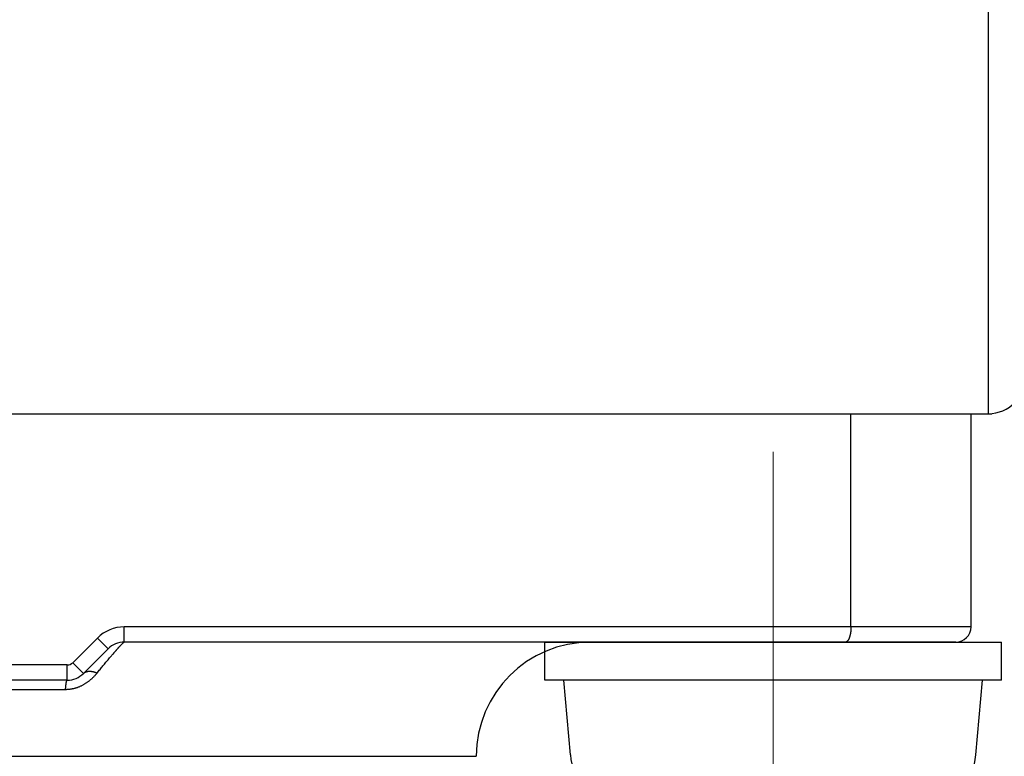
# Model space of a CAD drawing. Header units: millimetres. Extents: x 0 to 1071, y 0 to 742.
# Tile 51 of 131: x 166 to 179, y 441 to 451. Entities that reach past the tile are written whole.
import ezdxf

# ---------------------------------------------------------------- set-up
doc = ezdxf.new("R2010")
doc.units = ezdxf.units.MM
doc.header["$LTSCALE"] = 0.454724
doc.linetypes.add('CENTER', pattern=[50.8, 31.75, -6.35, 6.35, -6.35])
doc.layers.add('NoLayerName_001', color=7, linetype='Continuous')
doc.layers.add('NoLayerName_002', color=7, linetype='Continuous')
doc.styles.get("Standard").update_dxf_attribs({"font": 'txt', "bigfont": 'extfont2'})
doc.dimstyles.get("Standard").update_dxf_attribs({"dimtxt": 2.5, "dimasz": 2.5, "dimexe": 1, "dimexo": 1, "dimtad": 1, "dimdec": 3, "dimzin": 0, "dimdsep": 46, "dimtxsty": 'Standard', "dimcen": 2.5, "dimadec": 3, "dimazin": 0, "dimtfac": 0.75, "dimtdec": 3, "dimtmove": 0, "dimatfit": 3, "dimfxl": 1, "dimarcsym": 0})

# ---------------------------------------------------------------- blocks, each defined once
blk = doc.blocks.new('_OPEN30')
at = {"color": 0, "linetype": 'ByBlock', "lineweight": -2}
for p, q in [((-1, 0.267949), (0, 0)), ((0, 0), (-1, -0.267949)), ((0, 0), (-1, 0))]:
    blk.add_line(p, q, dxfattribs=at)
blk = doc.blocks.new('*D93')
at = {"layer": 'Defpoints', "color": 0}
for p in [(200.985, 487.5), (232.693, 487.5), (170.65, 428.55)]:
    blk.add_point(p, dxfattribs=at)
at = {"layer": 'NoLayerName_002', "color": 0, "linetype": 'Continuous', "lineweight": 13}
for p, q in [((203.485, 487.5), (235.193, 487.5)), ((232.693, 432.3), (232.693, 483.75)), ((173.15, 428.55), (235.193, 428.55))]:
    blk.add_line(p, q, dxfattribs=at)
at = {"layer": 'NoLayerName_002', "color": 0, "lineweight": 13, "xscale": 3.75, "yscale": 3.75, "zscale": 3.75}
for p, rotation in [((232.693, 487.5), 90), ((232.693, 428.55), 270)]:
    blk.add_blockref('_OPEN30', p, dxfattribs=dict(at, rotation=rotation))
at = {"layer": 'NoLayerName_002', "color": 0, "lineweight": 13, "insert": (225.818, 458.025), "char_height": 8.75, "attachment_point": 5, "rotation": 90}
blk.add_mtext('\\W0.8000;５９', dxfattribs=at)

msp = doc.modelspace()

# ---------------------------------------------------------------- linework, layer by layer
at = {"layer": 'NoLayerName_001', "color": 7, "linetype": 'Continuous', "lineweight": 25}
for p, q in [((178.5, 461.6204), (178.5, 445.4999)), ((153, 445.4999), (178.5504, 445.4999)), ((172.6752, 441.9999), (172.6752, 442.4999)), ((172.6752, 442.4999), (178.6752, 442.4999)), ((178.6752, 441.9999), (178.6752, 442.4999)), ((178.6752, 441.9999), (172.6752, 441.9999)), ((173.0111, 441.018), (172.9252, 441.9999)), ((178.3393, 441.018), (178.4252, 441.9999))]:
    msp.add_line(p, q, dxfattribs=at)
at = {"layer": 'NoLayerName_001', "color": 60, "linetype": 'Continuous', "lineweight": 25}
for p, q in [((153.2752, 445.4999), (178.2752, 445.4999)), ((176.6981, 442.6999), (176.6981, 445.4999)), ((178.2752, 442.6999), (178.2752, 445.4999)), ((178.2752, 442.6999), (167.1495, 442.6999)), ((167.1495, 442.4999), (167.1495, 442.6999)), ((166.7959, 442.5535), (166.4716, 442.2292)), ((166.9373, 442.4121), (166.7959, 442.5535)), ((178.0752, 442.4999), (167.1495, 442.4999)), ((166.9373, 442.4121), (166.6131, 442.0878)), ((166.6131, 442.0878), (166.4716, 442.2292)), ((166.4009, 442.1999), (165.1495, 442.1999)), ((166.4009, 441.9999), (166.4009, 442.1999)), ((166.4009, 441.9999), (165.1495, 441.9999)), ((166.3776, 441.8749), (165.1728, 441.8749)), ((159.7752, 440.9999), (171.7752, 440.9999))]:
    msp.add_line(p, q, dxfattribs=at)
at = {"layer": 'NoLayerName_001', "color": 4, "linetype": 'CENTER', "lineweight": 13}
msp.add_line((175.6752, 444.9999), (175.6752, 437.9999), dxfattribs=at)
at = {"layer": 'NoLayerName_001', "color": 7, "linetype": 'Continuous', "lineweight": 25}
for centre, radius, start, end in [((150, 487.4999), 39.5, 318.33013, 270.72461), ((150, 487.4999), 38, 319.68509, 271.43254), ((150, 487.5), 58, 294.624318, 319.679644), ((150, 487.5), 60, 294.285917, 321.339192), ((150, 487.5), 60, 294.285917, 321.339192), ((178.5, 445.9999), 0.5, 270, 0), ((173.8081, 441.0878), 0.8, 185, 252.47322), ((177.5423, 441.0878), 0.8, 287.52678, 355)]:
    msp.add_arc(centre, radius, start, end, dxfattribs=at)
at = {"layer": 'NoLayerName_001', "color": 60, "linetype": 'Continuous', "lineweight": 25}
for centre, radius, start, end in [((167.1495, 442.1999), 0.5, 90, 135), ((178.0752, 442.6999), 0.2, 270, 0), ((167.1495, 442.1999), 0.3, 90, 135), ((173.2752, 440.9999), 1.5, 90, 180), ((171.3365, 438.6036), 5.7262, 138.60734, 139.45135), ((166.4009, 442.2999), 0.1, 270, 315), ((166.4009, 442.2999), 0.3, 270, 315)]:
    msp.add_arc(centre, radius, start, end, dxfattribs=at)
at = {"layer": 'NoLayerName_001', "color": 7, "linetype": 'Continuous', "lineweight": 25}
for points, knots in [([(176.6981, 442.6999), (176.6981, 442.6982), (176.6981, 442.6949), (176.698, 442.6898), (176.6979, 442.6848), (176.6977, 442.6797), (176.6975, 442.6747), (176.6973, 442.6696), (176.697, 442.6646), (176.6966, 442.6595), (176.6962, 442.6545), (176.6957, 442.6495), (176.6952, 442.6445), (176.6946, 442.6394), (176.694, 442.6344), (176.6933, 442.6294), (176.6926, 442.6244), (176.6918, 442.6194), (176.6909, 442.6145), (176.69, 442.6095), (176.689, 442.6045), (176.688, 442.5996), (176.6869, 442.5947), (176.6857, 442.5898), (176.6844, 442.5849), (176.6831, 442.58), (176.6817, 442.5751), (176.6802, 442.5703), (176.6786, 442.5655), (176.677, 442.5608), (176.6752, 442.556), (176.6733, 442.5514), (176.6713, 442.5467), (176.6692, 442.5421), (176.6669, 442.5376), (176.6645, 442.5332), (176.6619, 442.5288), (176.6591, 442.5246), (176.6562, 442.5205), (176.653, 442.5165), (176.6507, 442.5141), (176.6495, 442.5129)], [0, 0, 0, 0, 0.00504769, 0.01009709, 0.01514791, 0.02019983, 0.02525261, 0.03030597, 0.0353597, 0.04041358, 0.04546743, 0.05052108, 0.05557441, 0.06062729, 0.06567964, 0.0707314, 0.07578253, 0.08083302, 0.08588284, 0.09093196, 0.09598043, 0.10102839, 0.10607612, 0.11112397, 0.11617244, 0.12122166, 0.12627115, 0.13132056, 0.13636989, 0.14141945, 0.14646989, 0.15152166, 0.15657353, 0.1616247, 0.16667554, 0.17172767, 0.17678339, 0.18184003, 0.18689505, 0.1919513, 0.19701749, 0.19701749, 0.19701749, 0.19701749]), ([(176.6495, 442.5129), (176.6483, 442.5117), (176.6459, 442.5093), (176.6418, 442.5063), (176.6375, 442.5036), (176.6328, 442.5016), (176.6279, 442.5002), (176.6245, 442.5001), (176.6228, 442.4999)], [0, 0, 0, 0, 0.005072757, 0.010138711, 0.015210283, 0.020314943, 0.025412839, 0.030469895, 0.030469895, 0.030469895, 0.030469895])]:
    msp.add_open_spline(points, degree=3, knots=knots, dxfattribs=at)
at = {"layer": 'NoLayerName_001', "color": 60, "linetype": 'Continuous', "lineweight": 25}
for points, knots in [([(167.0408, 442.3899), (167.0428, 442.3922), (167.047, 442.3968), (167.0525, 442.403), (167.0573, 442.4084), (167.0614, 442.413), (167.0656, 442.4177), (167.0697, 442.4223), (167.0739, 442.4269), (167.0781, 442.4314), (167.0823, 442.436), (167.0865, 442.4406), (167.09, 442.4444), (167.0928, 442.4474), (167.095, 442.4497), (167.0971, 442.4519), (167.0992, 442.4542), (167.1014, 442.4565), (167.1035, 442.4587), (167.1056, 442.4609), (167.1078, 442.4632), (167.11, 442.4654), (167.1121, 442.4676), (167.1143, 442.4699), (167.1165, 442.4721), (167.1187, 442.4743), (167.1209, 442.4765), (167.1231, 442.4787), (167.1253, 442.4808), (167.1275, 442.483), (167.1298, 442.4851), (167.132, 442.4872), (167.1343, 442.4893), (167.1367, 442.4914), (167.139, 442.4934), (167.1414, 442.4954), (167.1439, 442.4972), (167.1465, 442.499), (167.1485, 442.4996), (167.1495, 442.4999)], [0, 0, 0, 0, 0.00931382, 0.01862772, 0.024837, 0.03104629, 0.03725558, 0.04346488, 0.04967418, 0.0558835, 0.06209287, 0.06830229, 0.0745117, 0.07761637, 0.08072099, 0.08382555, 0.08693005, 0.09003449, 0.09313886, 0.09624321, 0.0993476, 0.1024521, 0.10555677, 0.1086617, 0.11176697, 0.11487258, 0.11797823, 0.12108354, 0.12418818, 0.12729186, 0.13039438, 0.13349631, 0.13659935, 0.1397055, 0.14281703, 0.14593104, 0.14903601, 0.15212998, 0.15522431, 0.15522431, 0.15522431, 0.15522431]), ([(166.793, 442.0947), (166.7994, 442.1024), (166.812, 442.118), (166.8311, 442.1413), (166.8502, 442.1646), (166.8693, 442.1878), (166.8885, 442.211), (166.9078, 442.2342), (166.9271, 442.2573), (166.9465, 442.2803), (166.9627, 442.2994), (166.9757, 442.3147), (166.9822, 442.3224), (166.9855, 442.3262)], [0, 0, 0, 0, 0.03010592, 0.06021189, 0.09031816, 0.1204248, 0.15053163, 0.18063843, 0.21074507, 0.24085149, 0.27095767, 0.28601069, 0.30106369, 0.30106369, 0.30106369, 0.30106369]), ([(166.793, 442.0947), (166.7896, 442.0905), (166.7827, 442.0822), (166.7721, 442.07), (166.7612, 442.058), (166.7501, 442.0463), (166.7387, 442.0348), (166.727, 442.0236), (166.715, 442.0127), (166.7028, 442.002), (166.6903, 441.9917), (166.6776, 441.9818), (166.6645, 441.9721), (166.6513, 441.9629), (166.6377, 441.954), (166.6239, 441.9455), (166.6099, 441.9374), (166.5956, 441.9297), (166.5811, 441.9225), (166.5664, 441.9157), (166.5515, 441.9093), (166.5364, 441.9035), (166.5211, 441.8982), (166.5056, 441.8934), (166.4899, 441.8891), (166.4741, 441.8854), (166.4582, 441.8822), (166.4422, 441.8796), (166.4261, 441.8775), (166.4099, 441.876), (166.3937, 441.8751), (166.383, 441.875), (166.3776, 441.8749)], [0, 0, 0, 0, 0.01616917, 0.03234488, 0.04852497, 0.06470792, 0.08089288, 0.09707969, 0.11326896, 0.12946083, 0.14565361, 0.16184598, 0.17803736, 0.19422796, 0.21041884, 0.22661191, 0.24280947, 0.25901068, 0.27521377, 0.29141787, 0.30762304, 0.32383041, 0.34004216, 0.35626168, 0.37249181, 0.38872871, 0.40496681, 0.42120084, 0.43742594, 0.45363778, 0.4698327, 0.48600776, 0.48600776, 0.48600776, 0.48600776]), ([(166.6131, 442.0878), (166.6146, 442.0892), (166.6176, 442.0922), (166.6226, 442.0961), (166.6279, 442.0998), (166.6334, 442.1031), (166.639, 442.106), (166.6449, 442.1086), (166.6509, 442.1108), (166.657, 442.1127), (166.6631, 442.1142), (166.6694, 442.1154), (166.6757, 442.1163), (166.682, 442.1169), (166.6884, 442.1173), (166.6947, 442.1174), (166.7011, 442.1173), (166.7074, 442.1169), (166.7137, 442.1164), (166.72, 442.1156), (166.7263, 442.1147), (166.7326, 442.1135), (166.7388, 442.1123), (166.745, 442.1108), (166.7511, 442.1092), (166.7572, 442.1075), (166.7633, 442.1057), (166.7693, 442.1037), (166.7753, 442.1016), (166.7812, 442.0994), (166.7871, 442.097), (166.791, 442.0954), (166.793, 442.0946)], [0, 0, 0, 0, 0.00633996, 0.01269942, 0.01907684, 0.02546693, 0.03186136, 0.03824943, 0.04462141, 0.05098243, 0.05734049, 0.06370007, 0.07006238, 0.07642567, 0.08278554, 0.08913761, 0.09548462, 0.10183008, 0.10817628, 0.11452434, 0.1208743, 0.1272252, 0.13357516, 0.13992239, 0.14626753, 0.1526114, 0.15895447, 0.16529683, 0.17163828, 0.17797827, 0.18431599, 0.19065031, 0.19065031, 0.19065031, 0.19065031]), ([(166.3776, 441.8749), (166.3776, 441.8759), (166.3778, 441.8778), (166.378, 441.8807), (166.3782, 441.8835), (166.3784, 441.8864), (166.3786, 441.8892), (166.3788, 441.8921), (166.3791, 441.895), (166.3793, 441.8978), (166.3796, 441.9007), (166.3798, 441.9035), (166.3801, 441.9064), (166.3803, 441.9093), (166.3806, 441.9121), (166.3809, 441.915), (166.3812, 441.9178), (166.3815, 441.9207), (166.3818, 441.9235), (166.3821, 441.9264), (166.3824, 441.9293), (166.3827, 441.9321), (166.383, 441.935), (166.3834, 441.9378), (166.3837, 441.9407), (166.3841, 441.9435), (166.3845, 441.9464), (166.3849, 441.9492), (166.3853, 441.952), (166.3857, 441.9549), (166.3862, 441.9577), (166.3867, 441.9605), (166.3872, 441.9634), (166.3877, 441.9662), (166.3882, 441.969), (166.3888, 441.9718), (166.3894, 441.9746), (166.39, 441.9774), (166.3907, 441.9802), (166.3914, 441.983), (166.3919, 441.9849), (166.3922, 441.9858)], [0, 0, 0, 0, 0.00287071, 0.00574141, 0.00861211, 0.0114828, 0.0143535, 0.0172242, 0.02009491, 0.02296564, 0.02583639, 0.02870719, 0.03157803, 0.03444892, 0.03731989, 0.04019093, 0.04306208, 0.04593333, 0.04880472, 0.05167625, 0.05454794, 0.05741975, 0.06029158, 0.06316339, 0.06603511, 0.0689067, 0.07177816, 0.07464945, 0.07752061, 0.08039167, 0.08326267, 0.0861337, 0.08900485, 0.09187625, 0.094748, 0.09761982, 0.10049132, 0.10336228, 0.10623266, 0.10910261, 0.11197239, 0.11197239, 0.11197239, 0.11197239]), ([(166.3922, 441.9858), (166.3925, 441.9867), (166.393, 441.9885), (166.394, 441.9912), (166.3951, 441.9939), (166.3965, 441.9964), (166.3981, 441.999), (166.4001, 441.9995), (166.4009, 441.9999)], [0, 0, 0, 0, 0.00287138, 0.005748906, 0.008630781, 0.011473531, 0.014433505, 0.017291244, 0.017291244, 0.017291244, 0.017291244])]:
    msp.add_open_spline(points, degree=3, knots=knots, dxfattribs=at)

# ---------------------------------------------------------------- dimensions: what is measured, and where the dimension line sits
at = {"layer": 'NoLayerName_002', "color": 3, "linetype": 'Continuous', "lineweight": 13}
dim = msp.add_linear_dim(base=(232.6932, 487.5), p1=(170.65, 428.55), p2=(200.9853, 487.5), angle=90, text='\\W0.8000;５９', dimstyle='Standard', override={"dimtxt": 8.75, "dimasz": 3.75, "dimexe": 2.5, "dimexo": 2.5, "dimgap": 2.5, "dimzin": 8, "dimblk": 'OPEN30', "dimclrd": 0, "dimclre": 0, "dimclrt": 0, "dimtp": 0, "dimtm": 0, "dimlwd": 13, "dimlwe": 13}, dxfattribs=at)
dim.commit()
dim.dimension.update_dxf_attribs({"geometry": '*D93', "text_midpoint": (232.6932, 458.025), "dimtype": 160})

doc.saveas('drawing.dxf')
